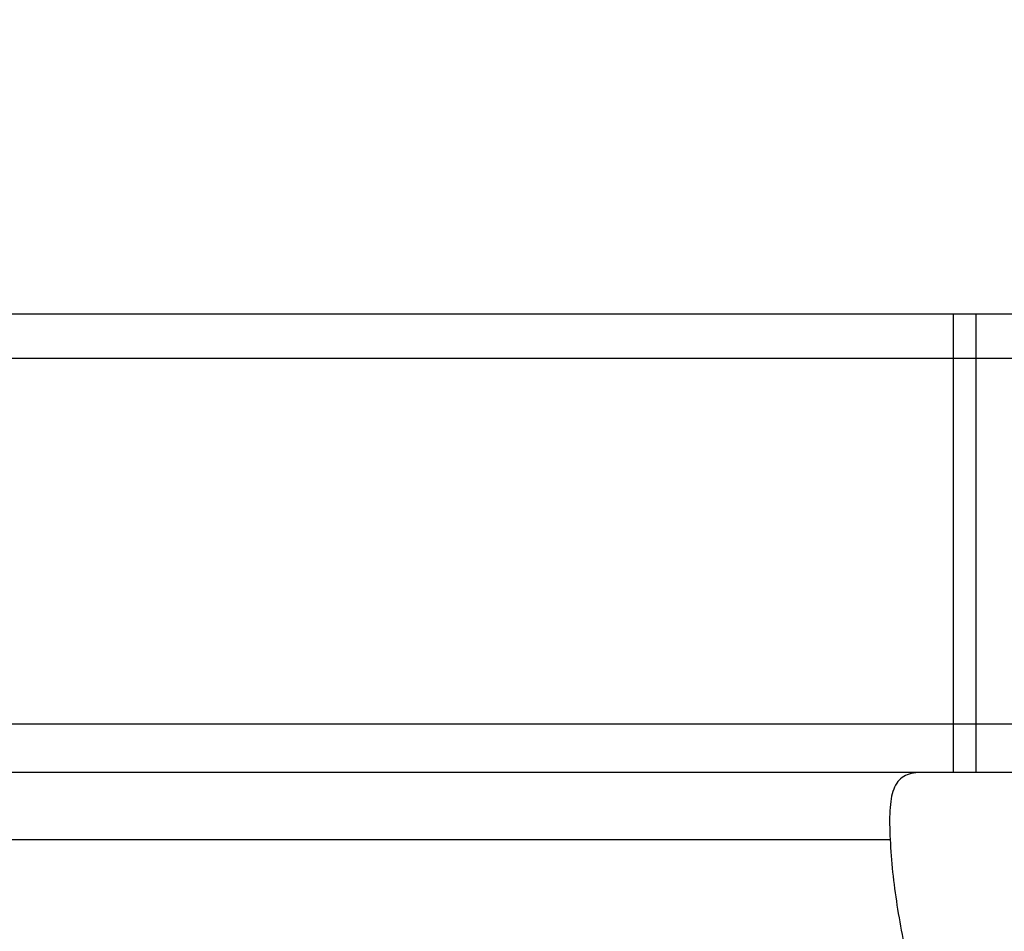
# Model space of a CAD drawing. Header units: millimetres. Extents: x 15 to 559, y 152 to 343.
# Tile 47 of 49: x 432 to 470, y 213 to 249. Entities that reach past the tile are written whole.
import ezdxf
from ezdxf.lldxf.tags import DXFTag

# ---------------------------------------------------------------- set-up
doc = ezdxf.new("R2010")
doc.units = ezdxf.units.MM
doc.header["$LTSCALE"] = 0.15
doc.layers.get('0').update_dxf_attribs({"linetype": 'CONTINUOUS'})
doc.layers.get('Defpoints').update_dxf_attribs({"linetype": 'CONTINUOUS'})
doc.layers.add('HID', color=2, linetype='DASHED')
doc.layers.add('OUT', color=3, linetype='CONTINUOUS')
doc.styles.add('DIM-7', font='SIMPLEX.shx', dxfattribs={"width": 0.7, "bigfont": 'chineset.shx'})
tags = doc.linetypes.add('DASHED', pattern=[25.72, 12.86, -12.86]).pattern_tags.tags
tags[6:7] = [DXFTag(74, 4), DXFTag(75, 0), DXFTag(340, '0'), DXFTag(46, 0.0), DXFTag(50, 0.0), DXFTag(44, 0.0), DXFTag(45, 0.0)]
tags[4:5] = [DXFTag(74, 4), DXFTag(75, 0), DXFTag(340, '0'), DXFTag(46, 0.0), DXFTag(50, 0.0), DXFTag(44, 0.0), DXFTag(45, 0.0)]
doc.dimstyles.new('CNS', dxfattribs={"dimscale": 2, "dimtxt": 3.5, "dimasz": 2.5, "dimexe": 1, "dimexo": 1.5, "dimgap": 0.09, "dimtad": 0, "dimdsep": 46, "dimtxsty": 'DIM-7', "dimcen": 0.09, "dimclrd": 4, "dimclre": 4, "dimclrt": 4, "dimadec": 0, "dimazin": 0, "dimtfac": 1, "dimtix": 1, "dimtmove": 2, "dimatfit": 3, "dimfxl": 1, "dimtvp": 0.971429, "dimtolj": 1, "dimarcsym": 0})

# ---------------------------------------------------------------- blocks, each defined once
blk = doc.blocks.new('*D41')
at = {"color": 7, "lineweight": -2, "transparency": 16777216}
for p, q in [((394.179, 242.034), (394.179, 252.536)), ((474.179, 242.034), (474.179, 252.536)), ((399.179, 250.536), (469.179, 250.536))]:
    blk.add_line(p, q, dxfattribs=at)
at = {"color": 7, "transparency": 16777216}
for points in [[(399.179, 251.37), (399.179, 249.703), (394.179, 250.536)], [(469.179, 251.37), (469.179, 249.703), (474.179, 250.536)]]:
    blk.add_solid(points, dxfattribs=at)
at = {"layer": 'Defpoints', "color": 0, "transparency": 16777216}
for p in [(474.179, 250.536), (394.179, 239.034), (474.179, 239.034)]:
    blk.add_point(p, dxfattribs=at)
at = {"color": 7, "transparency": 16777216, "insert": (434.179, 255.636), "char_height": 7, "attachment_point": 5, "style": 'DIM-7'}
blk.add_mtext('\\A1;80', dxfattribs=at)
blk = doc.blocks.new('*D42')
at = {"color": 7, "lineweight": -2, "transparency": 16777216}
for p, q in [((364.179, 240.534), (364.179, 266.858)), ((504.179, 240.534), (504.179, 266.858)), ((369.179, 264.858), (499.179, 264.858))]:
    blk.add_line(p, q, dxfattribs=at)
at = {"color": 7, "transparency": 16777216}
for points in [[(369.179, 265.691), (369.179, 264.025), (364.179, 264.858)], [(499.179, 265.691), (499.179, 264.025), (504.179, 264.858)]]:
    blk.add_solid(points, dxfattribs=at)
at = {"layer": 'Defpoints', "color": 0, "transparency": 16777216}
for p in [(504.179, 264.858), (364.179, 237.534), (504.179, 237.534)]:
    blk.add_point(p, dxfattribs=at)
at = {"color": 7, "transparency": 16777216, "insert": (434.179, 269.958), "char_height": 7, "attachment_point": 5, "style": 'DIM-7'}
blk.add_mtext('\\A1;140', dxfattribs=at)
blk = doc.blocks.new('*D44')
at = {"color": 7, "lineweight": -2, "transparency": 16777216}
for p, q in [((350.68, 239.034), (350.68, 281.438)), ((517.679, 239.034), (517.679, 281.438)), ((355.68, 279.438), (512.679, 279.438))]:
    blk.add_line(p, q, dxfattribs=at)
at = {"color": 7, "transparency": 16777216}
for points in [[(355.68, 280.272), (355.68, 278.605), (350.68, 279.438)], [(512.679, 280.272), (512.679, 278.605), (517.679, 279.438)]]:
    blk.add_solid(points, dxfattribs=at)
at = {"layer": 'Defpoints', "color": 0, "transparency": 16777216}
for p in [(517.679, 279.438), (350.68, 236.034), (517.679, 236.034)]:
    blk.add_point(p, dxfattribs=at)
at = {"color": 7, "transparency": 16777216, "insert": (434.179, 284.538), "char_height": 7, "attachment_point": 5, "style": 'DIM-7'}
blk.add_mtext('\\A1;167', dxfattribs=at)
blk = doc.blocks.new('*D70')
at = {"color": 7, "lineweight": -2, "transparency": 16777216}
for p, q in [((344.68, 238.684), (344.68, 296.343)), ((523.679, 238.684), (523.679, 296.343)), ((349.68, 294.343), (518.679, 294.343))]:
    blk.add_line(p, q, dxfattribs=at)
at = {"color": 7, "transparency": 16777216}
for points in [[(349.68, 295.176), (349.68, 293.509), (344.68, 294.343)], [(518.679, 295.176), (518.679, 293.509), (523.679, 294.343)]]:
    blk.add_solid(points, dxfattribs=at)
at = {"layer": 'Defpoints', "color": 0, "transparency": 16777216}
for p in [(523.679, 294.343), (344.68, 235.684), (523.679, 235.684)]:
    blk.add_point(p, dxfattribs=at)
at = {"color": 7, "transparency": 16777216, "insert": (434.179, 299.443), "char_height": 7, "attachment_point": 5, "style": 'DIM-7'}
blk.add_mtext('\\A1;179', dxfattribs=at)

msp = doc.modelspace()

# ---------------------------------------------------------------- linework, layer by layer
at = {"layer": 'HID', "color": 0}
for p, q in [((468.179, 237.534), (468.179, 219.534)), ((469.079, 219.534), (469.079, 237.534))]:
    msp.add_line(p, q, dxfattribs=at)
at = {"layer": 'OUT', "color": 0}
for p, q in [((364.179, 237.534), (504.179, 237.534)), ((504.179, 235.784), (364.179, 235.784)), ((504.179, 221.434), (364.179, 221.434)), ((504.179, 219.534), (364.179, 219.534)), ((402.659, 216.904), (465.7, 216.904))]:
    msp.add_line(p, q, dxfattribs=at)
for points, knots in [([(466.89, 219.534), (466.76, 219.534), (466.639, 219.522), (466.419, 219.471), (466.321, 219.432), (466.147, 219.327), (466.071, 219.26), (465.94, 219.094), (465.885, 218.994), (465.797, 218.769), (465.764, 218.643), (465.714, 218.361), (465.698, 218.205), (465.671, 217.703), (465.68, 217.325), (465.7, 216.904)], [0, 0, 0, 0, 0.125, 0.125, 0.25, 0.25, 0.375, 0.375, 0.5, 0.5, 0.625, 0.625, 0.75, 0.75, 1, 1, 1, 1]), ([(465.7, 216.904), (465.74, 216.058), (465.835, 215.2), (466.103, 213.46), (466.275, 212.578), (466.674, 210.785), (466.902, 209.873), (467.389, 208.031), (467.647, 207.105), (468.171, 205.24), (468.437, 204.3), (468.951, 202.402), (469.199, 201.444), (469.638, 199.499), (469.829, 198.512), (470.033, 197.001), (470.087, 196.491), (470.16, 195.464), (470.179, 194.949), (470.179, 194.434)], [0, 0, 0, 0, 0.125, 0.125, 0.25, 0.25, 0.375, 0.375, 0.5, 0.5, 0.625, 0.625, 0.75, 0.75, 0.875, 0.875, 0.9375, 0.9375, 1, 1, 1, 1])]:
    msp.add_open_spline(points, degree=3, knots=knots, dxfattribs=at)

# ---------------------------------------------------------------- dimensions: what is measured, and where the dimension line sits
at = {"color": 0}
dim = msp.add_linear_dim(base=(523.679, 294.343), p1=(344.68, 235.684), p2=(523.679, 235.684), angle=0, dimstyle='CNS', override={"dimgap": 0.8, "dimtad": 1, "dimclrd": 7, "dimclre": 7, "dimclrt": 7, "dimtmove": 1}, dxfattribs=at)
dim.commit()
dim.dimension.update_dxf_attribs({"geometry": '*D70', "text_midpoint": (434.179, 299.443)})
for base, p1, p2, picture, middle in [((517.679, 279.438), (350.68, 236.034), (517.679, 236.034), '*D44', (434.179, 284.538)), ((504.179, 264.858), (364.179, 237.534), (504.179, 237.534), '*D42', (434.179, 269.958)), ((474.179, 250.536), (394.179, 239.034), (474.179, 239.034), '*D41', (434.179, 255.636))]:
    dim = msp.add_linear_dim(base=base, p1=p1, p2=p2, dimstyle='CNS', override={"dimgap": 0.8, "dimtad": 1, "dimclrd": 7, "dimclre": 7, "dimclrt": 7, "dimtmove": 1}, dxfattribs=at)
    dim.commit()
    dim.dimension.update_dxf_attribs({"geometry": picture, "text_midpoint": middle})

doc.saveas('drawing.dxf')
